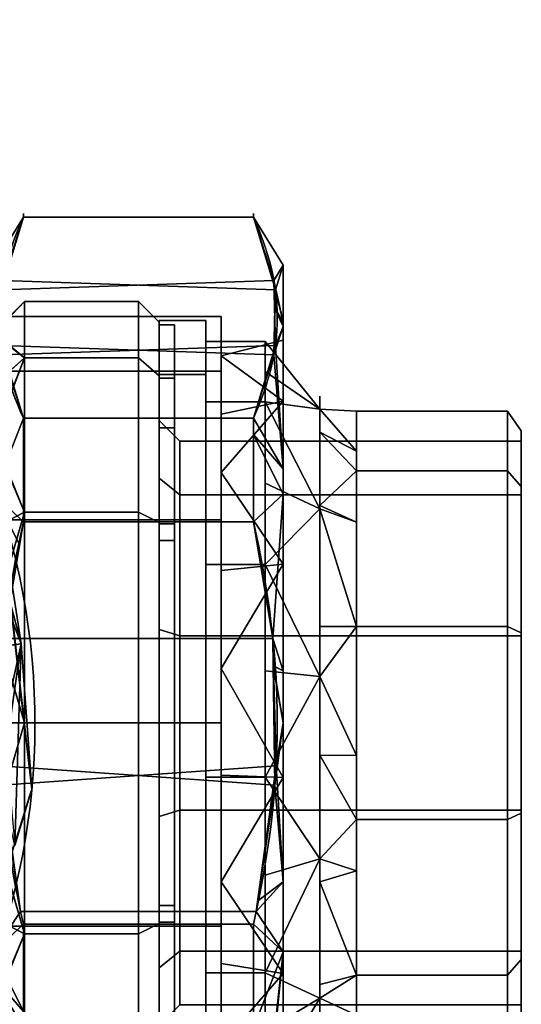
# Model space of a CAD drawing. Header units: millimetres. Extents: x -115 to 115, y -168 to 68.
# Tile 256 of 256: x 67 to 115, y -27 to 68. Entities that reach past the tile are written whole.
import ezdxf

# ---------------------------------------------------------------- set-up
doc = ezdxf.new("R2010")
doc.units = ezdxf.units.MM
for name, color, linetype, true_color in [('100', 7, 'Continuous', 0xffffff), ('102', 7, 'Continuous', 0xffffff), ('103', 7, 'Continuous', 0xffffff)]:
    doc.layers.add(name, color=color, linetype=linetype, true_color=true_color)

msp = doc.modelspace()

# ---------------------------------------------------------------- linework, layer by layer
at = {"layer": '100', "color": 163, "linetype": 'Continuous', "extrusion": (1, 0, 0)}
for centre, radius in [((0, 0, 67), 40.767), ((0, 0, 80), 38.767)]:
    msp.add_circle(centre, radius, dxfattribs=at)
at = {"layer": '100', "color": 163, "linetype": 'Continuous', "extrusion": (-1, 0, 0)}
msp.add_circle((0, 0, -78), 40.767, dxfattribs=at)
at = {"layer": '100', "color": 163, "linetype": 'Continuous', "extrusion": (0, 0, -1)}
for centre, radius in [((0, 0, -94), 68), ((0, 0, -81), 65)]:
    msp.add_arc(centre, radius, 283.06797, 256.93203, dxfattribs=at)
at = {"layer": '100', "color": 163, "linetype": 'Continuous'}
msp.add_arc((0, 0, 84), 68, 283.06797, 256.93203, dxfattribs=at)
for points in [[(67, 40.767), (67, 35.305, -20.383), (64, 37.612, -10.442)], [(67, 35.305, 20.383), (67, 40.767), (64, 37.769, 9.862)], [(67, 40.767), (64, 37.693, 0.01), (64, 37.769, 9.862)], [(64, 37.612, -10.442), (64, 37.693, 0.01), (67, 40.767)], [(78, 40.767), (67, 40.767), (67, 35.305, 20.383), (78, 35.305, 20.383)], [(78, 35.305, -20.383), (67, 35.305, -20.383), (67, 40.767), (78, 40.767)], [(78, 35.305, -20.383), (78, 40.767), (80, 38.767), (80, 33.573, -19.383)], [(78, 40.767), (78, 35.305, 20.383), (80, 33.573, 19.383), (80, 38.767)], [(80, -19.383, 33.573), (80, 38.767), (80, 33.573, 19.383)], [(80, -19.383, 33.573), (80, 33.573, -19.383), (80, 38.767)], [(64, 37.769, 9.862), (64, 32.639, 18.852), (67, 35.305, 20.383)], [(67, 35.305, -20.383), (64, 32.675, -18.854), (64, 37.612, -10.442)], [(67, 35.305, -20.383), (67, 20.383, -35.305), (64, 27.454, -27.749)], [(67, 20.383, 35.305), (67, 35.305, 20.383), (64, 27.705, 27.498)], [(67, 35.305, 20.383), (64, 32.639, 18.852), (64, 27.705, 27.498)], [(64, 27.454, -27.749), (64, 32.675, -18.854), (67, 35.305, -20.383)], [(78, 35.305, 20.383), (67, 35.305, 20.383), (67, 20.383, 35.305), (78, 20.383, 35.305)], [(78, 20.383, -35.305), (67, 20.383, -35.305), (67, 35.305, -20.383), (78, 35.305, -20.383)], [(78, 20.383, -35.305), (78, 35.305, -20.383), (80, 33.573, -19.383), (80, 19.383, -33.573)], [(78, 35.305, 20.383), (78, 20.383, 35.305), (80, 19.383, 33.573), (80, 33.573, 19.383)], [(80, -19.383, 33.573), (80, 19.383, -33.573), (80, 33.573, -19.383)], [(80, 33.573, 19.383), (80, 19.383, 33.573), (80, 0, 38.767), (80, -19.383, 33.573)], [(64, 27.705, 27.498), (64, 18.843, 32.644), (67, 20.383, 35.305)], [(67, 20.383, -35.305), (64, 18.866, -32.667), (64, 27.454, -27.749)], [(61.656, 20.579, 81), (61.681, 26.471, 81.879), (66.685, 7.638, 81.879)], [(66.685, 7.638, 81.879), (61.681, 26.471, 81.879), (64.502, 21.529, 84)], [(64.502, 21.529, 94), (61.681, 26.471, 96.121), (66.685, 7.638, 96.121)], [(66.685, 7.638, 96.121), (61.681, 26.471, 96.121), (61.819, 20.086, 97)], [(64.502, 21.529, 84), (66.101, 7.571, 84), (66.685, 7.638, 81.879)], [(66.685, 7.638, 96.121), (66.101, 7.571, 94), (64.502, 21.529, 94)], [(67.699, -6.387, 84), (64.562, 21.001, 84), (64.562, 21.001, 94), (67.699, -6.387, 94)], [(66.685, 7.638, 81.879), (63.184, 7.237, 81), (61.656, 20.579, 81)], [(61.819, 20.086, 97), (63.847, 7.281, 97), (66.685, 7.638, 96.121)], [(67, 20.383, -35.305), (67, 0, -40.767), (64, 10.04, -37.722)], [(67, 0, 40.767), (67, 20.383, 35.305), (64, 10.146, 37.693)], [(67, 20.383, 35.305), (64, 18.843, 32.644), (64, 10.146, 37.693)], [(64, 10.04, -37.722), (64, 18.866, -32.667), (67, 20.383, -35.305)], [(78, 20.383, 35.305), (67, 20.383, 35.305), (67, 0, 40.767), (78, 0, 40.767)], [(78, 0, -40.767), (67, 0, -40.767), (67, 20.383, -35.305), (78, 20.383, -35.305)], [(78, 0, -40.767), (78, 20.383, -35.305), (80, 19.383, -33.573), (80, 0, -38.767)], [(78, 20.383, 35.305), (78, 0, 40.767), (80, 0, 38.767), (80, 19.383, 33.573)], [(80, 19.383, -33.573), (80, -38.767), (80, -33.573, -19.383)], [(80, 19.383, -33.573), (80, -19.383, 33.573), (80, -33.573, 19.383), (80, -38.767)], [(80, -33.573, -19.383), (80, -19.383, -33.573), (80, 0, -38.767), (80, 19.383, -33.573)], [(64, 10.146, 37.693), (64, 0, 37.692), (67, 0, 40.767)], [(67, 0, -40.767), (64, 0, -37.723), (64, 10.04, -37.722)], [(64.713, -6.105, 81), (63.184, 7.237, 81), (66.685, 7.638, 81.879)], [(66.685, 7.638, 96.121), (63.847, 7.281, 97), (65, 0, 97)], [(66.685, 7.638, 81.879), (66.069, -11.839, 81.879), (64.713, -6.105, 81)], [(66.069, -11.839, 96.121), (66.685, 7.638, 96.121), (65, 0, 97)], [(67.699, -6.387, 84), (66.069, -11.839, 81.879), (66.685, 7.638, 81.879)], [(66.685, 7.638, 96.121), (66.069, -11.839, 96.121), (67.699, -6.387, 94)], [(66.685, 7.638, 81.879), (66.101, 7.571, 84), (67.699, -6.387, 84)], [(67.699, -6.387, 94), (66.101, 7.571, 94), (66.685, 7.638, 96.121)], [(67, 0, 40.767), (64, 0, 37.692), (64, -10.159, 37.69)], [(64, -10.159, 37.69), (67, -20.383, 35.305), (67, 0, 40.767)], [(64, -10.027, -37.725), (67, 0, -40.767), (67, -20.383, -35.305)], [(64, -10.027, -37.725), (64, 0, -37.723), (67, 0, -40.767)], [(78, -20.383, -35.305), (67, -20.383, -35.305), (67, 0, -40.767), (78, 0, -40.767)], [(78, 0, 40.767), (67, 0, 40.767), (67, -20.383, 35.305), (78, -20.383, 35.305)], [(78, 0, 40.767), (78, -20.383, 35.305), (80, -19.383, 33.573), (80, 0, 38.767)], [(78, -20.383, -35.305), (78, 0, -40.767), (80, 0, -38.767), (80, -19.383, -33.573)], [(67.699, -6.387, 84), (66.039, -11.715, 84), (66.069, -11.839, 81.879)], [(66.069, -11.839, 96.121), (66.039, -11.715, 94), (67.699, -6.387, 94)], [(67.699, -6.387, 94), (67.488, -7.065, 94), (67.488, -7.065, 84), (67.699, -6.387, 84)], [(59.337, -33.213, 84), (67.488, -7.065, 84), (67.488, -7.065, 94), (59.337, -33.213, 94)], [(67, -20.383, -35.305), (64, -18.866, -32.667), (64, -10.027, -37.725)], [(64, -10.159, 37.69), (64, -18.843, 32.644), (67, -20.383, 35.305)], [(67, -20.383, 35.305), (64, -18.843, 32.644), (64, -27.715, 27.488)], [(64, -27.445, -27.758), (64, -18.866, -32.667), (67, -20.383, -35.305)], [(78, -20.383, 35.305), (78, -35.305, 20.383), (80, -33.573, 19.383), (80, -19.383, 33.573)], [(78, -35.305, -20.383), (78, -20.383, -35.305), (80, -19.383, -33.573), (80, -33.573, -19.383)], [(64, -27.715, 27.488), (67, -35.305, 20.383), (67, -20.383, 35.305)], [(64, -27.445, -27.758), (67, -20.383, -35.305), (67, -35.305, -20.383)], [(78, -35.305, -20.383), (67, -35.305, -20.383), (67, -20.383, -35.305), (78, -20.383, -35.305)], [(78, -20.383, 35.305), (67, -20.383, 35.305), (67, -35.305, 20.383), (78, -35.305, 20.383)]]:
    msp.add_3dface(points, dxfattribs=at)
at = {"layer": '102', "color": 72, "linetype": 'Continuous', "extrusion": (1, 0, 0)}
for centre, radius in [((0, 0, 80), 38.9), ((0, 0, 84.5), 36.9), ((0, 0, 99.071), 30.15), ((0, 0, 115), 28.25), ((0, 0, 115), 27.25)]:
    msp.add_circle(centre, radius, dxfattribs=at)
at = {"layer": '102', "color": 72, "linetype": 'Continuous', "extrusion": (-1, 0, 0)}
for centre, radius in [((0, 0, -84.5), 38.9), ((0, 0, -90.25), 36.9), ((0, 0, -95.536), 31.614), ((0, 0, -113.67), 30.15), ((0, 0, -82), 27.25)]:
    msp.add_circle(centre, radius, dxfattribs=at)
at = {"layer": '102', "color": 72, "linetype": 'Continuous', "extrusion": (1, 5.78241e-16, 0)}
msp.add_circle((0, 0, 80), 29.25, dxfattribs=at)
at = {"layer": '102', "color": 72, "linetype": 'Continuous'}
for points in [[(80, 33.688, 19.45), (80, 38.9), (80, 29.25), (80, 23.664, 17.193)], [(80, 38.9), (80, 33.688, -19.45), (80, 23.664, -17.193), (80, 29.25)], [(84.5, 33.688, -19.45), (80, 33.688, -19.45), (80, 38.9), (84.5, 38.9)], [(84.5, 38.9), (80, 38.9), (80, 33.688, 19.45), (84.5, 33.688, 19.45)], [(84.5, 33.688, -19.45), (84.5, 38.9), (84.5, 36.9), (84.5, 31.042, -19.95)], [(84.5, 38.9), (84.5, 33.688, 19.45), (84.5, 31.042, 19.95), (84.5, 36.9)], [(90.25, 31.042, -19.95), (84.5, 31.042, -19.95), (84.5, 36.9), (90.25, 36.9)], [(90.25, 36.9), (84.5, 36.9), (84.5, 31.042, 19.95), (90.25, 31.042, 19.95)], [(95.536, 30.334, 8.907), (95.536, 30.334, -8.907), (90.25, 36.9)], [(95.536, 30.334, -8.907), (90.25, 33.971, -9.975), (90.25, 36.9)], [(90.25, 36.9), (90.25, 33.971, 9.975), (95.536, 30.334, 8.907)], [(80, 33.688, -19.45), (80, 19.45, -33.688), (80, 9.039, -27.818), (80, 23.664, -17.193)], [(80, 23.664, 17.193), (80, 9.039, 27.818), (80, 19.45, 33.688), (80, 33.688, 19.45)], [(84.5, 19.45, -33.688), (80, 19.45, -33.688), (80, 33.688, -19.45), (84.5, 33.688, -19.45)], [(84.5, 33.688, 19.45), (80, 33.688, 19.45), (80, 19.45, 33.688), (84.5, 19.45, 33.688)], [(84.5, 19.45, -33.688), (84.5, 33.688, -19.45), (84.5, 31.042, -19.95), (84.5, 15.329, -33.565)], [(84.5, 15.329, 33.565), (84.5, 31.042, 19.95), (84.5, 33.688, 19.45), (84.5, 19.45, 33.688)], [(95.536, 30.334, 8.907), (90.25, 33.971, 9.975), (90.25, 31.042, 19.95)], [(90.25, 31.042, -19.95), (90.25, 33.971, -9.975), (95.536, 30.334, -8.907)], [(90.25, 15.329, -33.565), (84.5, 15.329, -33.565), (84.5, 31.042, -19.95), (90.25, 31.042, -19.95)], [(90.25, 31.042, 19.95), (84.5, 31.042, 19.95), (84.5, 15.329, 33.565), (90.25, 15.329, 33.565)], [(95.536, 20.703, 23.893), (95.536, 30.334, 8.907), (90.25, 31.042, 19.95)], [(95.536, 20.703, -23.893), (90.25, 23.186, -26.758), (90.25, 31.042, -19.95)], [(90.25, 31.042, -19.95), (95.536, 30.334, -8.907), (95.536, 20.703, -23.893)], [(90.25, 31.042, 19.95), (90.25, 23.186, 26.758), (95.536, 20.703, 23.893)], [(99.071, 30.15), (95.536, 30.334), (95.536, 30.334, 8.907)], [(95.536, 30.334, 8.907), (99.071, 26.297, 11.858), (99.071, 30.15)], [(99.071, 30.15), (99.071, 26.297, -11.858), (95.536, 30.334, -8.907)], [(99.071, 26.297, -11.858), (95.536, 28.112, -12.364), (95.536, 30.334, -8.907)], [(95.536, 30.334, -8.907), (95.536, 30.334), (99.071, 30.15)], [(95.536, 30.334, 8.907), (95.536, 28.112, 12.364), (99.071, 26.297, 11.858)], [(113.67, 24.392, -17.722), (99.071, 24.392, -17.722), (99.071, 30.15), (113.67, 30.15)], [(113.67, 30.15), (99.071, 30.15), (99.071, 24.392, 17.722), (113.67, 24.392, 17.722)], [(113.67, 24.392, -17.722), (113.67, 30.15), (115, 28.25), (115, 22.855, -16.605)], [(113.67, 30.15), (113.67, 24.392, 17.722), (115, 22.855, 16.605), (115, 28.25)], [(82, 22.046, -16.017), (82, 27.25), (80, 29.25), (80, 23.664, -17.193)], [(82, 27.25), (82, 22.046, 16.017), (80, 23.664, 17.193), (80, 29.25)], [(95.536, 28.112, 12.364), (95.536, 21.016, 23.405), (99.071, 24.392, 17.722)], [(95.536, 28.112, -12.364), (99.071, 26.297, -11.858), (99.071, 24.392, -17.722)], [(99.071, 24.392, -17.722), (95.536, 21.016, -23.405), (95.536, 28.112, -12.364)], [(99.071, 24.392, 17.722), (99.071, 26.297, 11.858), (95.536, 28.112, 12.364)], [(115, 28.25), (115, 22.855, 16.605), (115, 22.046, 16.017), (115, 27.25)], [(115, 27.25), (115, 22.046, -16.017), (115, 22.855, -16.605), (115, 28.25)], [(115, 22.046, 16.017), (82, 22.046, 16.017), (82, 27.25), (115, 27.25)], [(115, 27.25), (82, 27.25), (82, 22.046, -16.017), (115, 22.046, -16.017)], [(95.536, 21.016, 23.405), (99.071, 19.404, 21.346), (99.071, 24.392, 17.722)], [(99.071, 24.392, -17.722), (99.071, 19.404, -21.346), (95.536, 21.016, -23.405)], [(113.67, 9.317, -28.674), (99.071, 9.317, -28.674), (99.071, 24.392, -17.722), (113.67, 24.392, -17.722)], [(113.67, 24.392, 17.722), (99.071, 24.392, 17.722), (99.071, 9.317, 28.674), (113.67, 9.317, 28.674)], [(113.67, 9.317, -28.674), (113.67, 24.392, -17.722), (115, 22.855, -16.605), (115, 8.73, -26.867)], [(113.67, 24.392, 17.722), (113.67, 9.317, 28.674), (115, 8.73, 26.867), (115, 22.855, 16.605)], [(82, 8.421, -25.916), (82, 22.046, -16.017), (80, 23.664, -17.193), (80, 9.039, -27.818)], [(82, 22.046, 16.017), (82, 8.421, 25.916), (80, 9.039, 27.818), (80, 23.664, 17.193)], [(95.536, 20.703, 23.893), (90.25, 23.186, 26.758), (90.25, 15.329, 33.565)], [(90.25, 15.329, -33.565), (90.25, 23.186, -26.758), (95.536, 20.703, -23.893)], [(115, 22.855, 16.605), (115, 8.73, 26.867), (115, 8.421, 25.916), (115, 22.046, 16.017)], [(115, 22.046, -16.017), (115, 8.421, -25.916), (115, 8.73, -26.867), (115, 22.855, -16.605)], [(115, 8.421, 25.916), (82, 8.421, 25.916), (82, 22.046, 16.017), (115, 22.046, 16.017)], [(115, 22.046, -16.017), (82, 22.046, -16.017), (82, 8.421, -25.916), (115, 8.421, -25.916)], [(99.071, 19.404, 21.346), (95.536, 21.016, 23.405), (95.536, 20.703, 23.893)], [(95.536, 20.703, -23.893), (95.536, 21.016, -23.405), (99.071, 19.404, -21.346)], [(90.25, 15.329, 33.565), (95.536, 4.499, 31.293), (95.536, 20.703, 23.893)], [(90.25, 15.329, -33.565), (95.536, 20.703, -23.893), (95.536, 4.499, -31.293)], [(95.536, 20.703, 23.893), (95.536, 9.323, 29.09), (99.071, 9.317, 28.674)], [(95.536, 20.703, -23.893), (99.071, 19.404, -21.346), (99.071, 9.317, -28.674)], [(99.071, 9.317, -28.674), (95.536, 9.323, -29.09), (95.536, 20.703, -23.893)], [(99.071, 9.317, 28.674), (99.071, 19.404, 21.346), (95.536, 20.703, 23.893)], [(80, -9.039, -27.818), (80, 9.039, -27.818), (80, 19.45, -33.688), (80, 0, -38.9)], [(80, 0, 38.9), (80, 19.45, 33.688), (80, 9.039, 27.818)], [(84.5, 0, -38.9), (80, 0, -38.9), (80, 19.45, -33.688), (84.5, 19.45, -33.688)], [(84.5, 19.45, 33.688), (80, 19.45, 33.688), (80, 0, 38.9), (84.5, 0, 38.9)], [(84.5, 19.45, 33.688), (84.5, 0, 38.9), (84.5, -5.251, 36.524), (84.5, 15.329, 33.565)], [(84.5, 15.329, -33.565), (84.5, -5.251, -36.524), (84.5, 0, -38.9), (84.5, 19.45, -33.688)], [(90.25, -5.251, -36.524), (84.5, -5.251, -36.524), (84.5, 15.329, -33.565), (90.25, 15.329, -33.565)], [(90.25, 15.329, 33.565), (84.5, 15.329, 33.565), (84.5, -5.251, 36.524), (90.25, -5.251, 36.524)], [(95.536, 4.499, -31.293), (90.25, 5.039, -35.045), (90.25, 15.329, -33.565)], [(90.25, 15.329, 33.565), (90.25, 5.039, 35.045), (95.536, 4.499, 31.293)], [(80, 9.039, 27.818), (80, -9.039, 27.818), (80, -19.45, 33.688), (80, 0, 38.9)], [(82, -8.421, -25.916), (82, 8.421, -25.916), (80, 9.039, -27.818), (80, -9.039, -27.818)], [(82, 8.421, 25.916), (82, -8.421, 25.916), (80, -9.039, 27.818), (80, 9.039, 27.818)], [(99.071, 9.317, 28.674), (95.536, 9.323, 29.09), (95.536, 4.499, 31.293)], [(95.536, 4.499, -31.293), (95.536, 9.323, -29.09), (99.071, 9.317, -28.674)], [(99.071, -3.152, 28.674), (99.071, 9.317, 28.674), (95.536, 4.499, 31.293)], [(95.536, 4.499, -31.293), (99.071, 9.317, -28.674), (99.071, -3.152, -28.674)], [(113.67, -9.317, -28.674), (99.071, -9.317, -28.674), (99.071, 9.317, -28.674), (113.67, 9.317, -28.674)], [(113.67, 9.317, 28.674), (99.071, 9.317, 28.674), (99.071, -9.317, 28.674), (113.67, -9.317, 28.674)], [(113.67, -9.317, -28.674), (113.67, 9.317, -28.674), (115, 8.73, -26.867), (115, -8.73, -26.867)], [(113.67, 9.317, 28.674), (113.67, -9.317, 28.674), (115, -8.73, 26.867), (115, 8.73, 26.867)], [(115, 8.73, 26.867), (115, -8.73, 26.867), (115, -8.421, 25.916), (115, 8.421, 25.916)], [(115, -8.73, -26.867), (115, 8.73, -26.867), (115, 8.421, -25.916), (115, -8.421, -25.916)], [(115, -8.421, 25.916), (82, -8.421, 25.916), (82, 8.421, 25.916), (115, 8.421, 25.916)], [(115, 8.421, -25.916), (82, 8.421, -25.916), (82, -8.421, -25.916), (115, -8.421, -25.916)], [(95.536, 4.499, 31.293), (90.25, 5.039, 35.045), (90.25, -5.251, 36.524)], [(90.25, -5.251, -36.524), (90.25, 5.039, -35.045), (95.536, 4.499, -31.293)], [(90.25, -5.251, 36.524), (95.536, -13.133, 28.758), (95.536, 4.499, 31.293)], [(95.536, 4.499, -31.293), (95.536, -13.133, -28.758), (90.25, -5.251, -36.524)], [(99.071, -3.152, -28.674), (95.536, -3.126, -30.196), (95.536, 4.499, -31.293)], [(95.536, 4.499, 31.293), (95.536, -3.126, 30.196), (99.071, -3.152, 28.674)], [(84.5, 0, 38.9), (80, 0, 38.9), (80, -19.45, 33.688), (84.5, -19.45, 33.688)], [(84.5, -19.45, -33.688), (84.5, 0, -38.9), (84.5, -5.251, -36.524)], [(80, 0, -38.9), (80, -19.45, -33.688), (80, -9.039, -27.818)], [(84.5, -19.45, -33.688), (80, -19.45, -33.688), (80, 0, -38.9), (84.5, 0, -38.9)], [(84.5, -5.251, 36.524), (84.5, 0, 38.9), (84.5, -19.45, 33.688)], [(95.536, -3.126, 30.196), (95.536, -13.133, 28.758), (99.071, -9.317, 28.674)], [(95.536, -3.126, -30.196), (99.071, -3.152, -28.674), (99.071, -9.317, -28.674)], [(99.071, -9.317, -28.674), (95.536, -13.133, -28.758), (95.536, -3.126, -30.196)], [(99.071, -9.317, 28.674), (99.071, -3.152, 28.674), (95.536, -3.126, 30.196)], [(84.5, -19.45, 33.688), (84.5, -24.164, 27.887), (84.5, -5.251, 36.524)], [(84.5, -5.251, -36.524), (84.5, -24.164, -27.887), (84.5, -19.45, -33.688)], [(90.25, -24.164, -27.887), (84.5, -24.164, -27.887), (84.5, -5.251, -36.524), (90.25, -5.251, -36.524)], [(90.25, -5.251, 36.524), (84.5, -5.251, 36.524), (84.5, -24.164, 27.887), (90.25, -24.164, 27.887)], [(95.536, -13.133, -28.758), (90.25, -14.708, -32.206), (90.25, -5.251, -36.524)], [(90.25, -5.251, 36.524), (90.25, -14.708, 32.206), (95.536, -13.133, 28.758)], [(82, -22.046, -16.017), (82, -8.421, -25.916), (80, -9.039, -27.818), (80, -23.664, -17.193)], [(82, -8.421, 25.916), (82, -22.046, 16.017), (80, -23.664, 17.193), (80, -9.039, 27.818)], [(115, -22.046, 16.017), (82, -22.046, 16.017), (82, -8.421, 25.916), (115, -8.421, 25.916)], [(115, -8.421, -25.916), (82, -8.421, -25.916), (82, -22.046, -16.017), (115, -22.046, -16.017)], [(115, -8.73, 26.867), (115, -22.855, 16.605), (115, -22.046, 16.017), (115, -8.421, 25.916)], [(115, -22.855, -16.605), (115, -8.73, -26.867), (115, -8.421, -25.916), (115, -22.046, -16.017)], [(80, -19.45, -33.688), (80, -33.688, -19.45), (80, -23.664, -17.193), (80, -9.039, -27.818)], [(80, -33.688, 19.45), (80, -19.45, 33.688), (80, -9.039, 27.818), (80, -23.664, 17.193)], [(99.071, -14.305, 25.05), (99.071, -9.317, 28.674), (95.536, -13.133, 28.758)], [(95.536, -13.133, -28.758), (99.071, -9.317, -28.674), (99.071, -14.305, -25.05)], [(113.67, -24.392, -17.722), (99.071, -24.392, -17.722), (99.071, -9.317, -28.674), (113.67, -9.317, -28.674)], [(113.67, -9.317, 28.674), (99.071, -9.317, 28.674), (99.071, -24.392, 17.722), (113.67, -24.392, 17.722)], [(113.67, -24.392, -17.722), (113.67, -9.317, -28.674), (115, -8.73, -26.867), (115, -22.855, -16.605)], [(113.67, -9.317, 28.674), (113.67, -24.392, 17.722), (115, -22.855, 16.605), (115, -8.73, 26.867)], [(95.536, -13.133, 28.758), (90.25, -14.708, 32.206), (90.25, -24.164, 27.887)], [(90.25, -24.164, 27.887), (95.536, -26.596, 17.092), (95.536, -13.133, 28.758)], [(90.25, -24.164, -27.887), (95.536, -13.133, -28.758), (95.536, -26.596, -17.092)], [(90.25, -24.164, -27.887), (90.25, -14.708, -32.206), (95.536, -13.133, -28.758)], [(95.536, -13.133, 28.758), (95.536, -15.343, 26.843), (99.071, -14.305, 25.05)], [(99.071, -14.305, -25.05), (95.536, -15.343, -26.843), (95.536, -13.133, -28.758)], [(95.536, -15.343, -26.843), (99.071, -14.305, -25.05), (99.071, -24.392, -17.722)], [(99.071, -24.392, 17.722), (99.071, -14.305, 25.05), (95.536, -15.343, 26.843)], [(95.536, -15.343, 26.843), (95.536, -25.276, 18.236), (99.071, -24.392, 17.722)], [(99.071, -24.392, -17.722), (95.536, -25.276, -18.236), (95.536, -15.343, -26.843)], [(84.5, -33.688, -19.45), (80, -33.688, -19.45), (80, -19.45, -33.688), (84.5, -19.45, -33.688)], [(84.5, -19.45, 33.688), (80, -19.45, 33.688), (80, -33.688, 19.45), (84.5, -33.688, 19.45)], [(84.5, -33.688, -19.45), (84.5, -19.45, -33.688), (84.5, -24.164, -27.887)], [(84.5, -24.164, 27.887), (84.5, -19.45, 33.688), (84.5, -33.688, 19.45)], [(82, -27.25), (82, -22.046, -16.017), (80, -23.664, -17.193), (80, -29.25)], [(82, -22.046, 16.017), (82, -27.25), (80, -29.25), (80, -23.664, 17.193)], [(115, -27.25), (82, -27.25), (82, -22.046, 16.017), (115, -22.046, 16.017)], [(115, -22.046, -16.017), (82, -22.046, -16.017), (82, -27.25), (115, -27.25)], [(115, -28.25), (115, -22.855, -16.605), (115, -22.046, -16.017), (115, -27.25)], [(115, -27.25), (115, -22.046, 16.017), (115, -22.855, 16.605), (115, -28.25)], [(80, -33.688, -19.45), (80, -38.9), (80, -29.25), (80, -23.664, -17.193)], [(80, -38.9), (80, -33.688, 19.45), (80, -23.664, 17.193), (80, -29.25)], [(113.67, -30.15), (113.67, -24.392, -17.722), (115, -22.855, -16.605), (115, -28.25)], [(113.67, -24.392, 17.722), (113.67, -30.15), (115, -28.25), (115, -22.855, 16.605)], [(84.5, -33.688, 19.45), (84.5, -35.405, 10.396), (84.5, -24.164, 27.887)], [(84.5, -24.164, -27.887), (84.5, -35.405, -10.396), (84.5, -33.688, -19.45)], [(90.25, -35.405, -10.396), (84.5, -35.405, -10.396), (84.5, -24.164, -27.887), (90.25, -24.164, -27.887)], [(90.25, -24.164, 27.887), (84.5, -24.164, 27.887), (84.5, -35.405, 10.396), (90.25, -35.405, 10.396)], [(95.536, -26.596, -17.092), (90.25, -29.785, -19.142), (90.25, -24.164, -27.887)], [(90.25, -24.164, 27.887), (90.25, -29.785, 19.142), (95.536, -26.596, 17.092)], [(99.071, -28.245, 5.864), (99.071, -24.392, 17.722), (95.536, -26.596, 17.092)], [(99.071, -24.392, 17.722), (95.536, -25.276, 18.236), (95.536, -26.596, 17.092)], [(95.536, -26.596, -17.092), (99.071, -24.392, -17.722), (99.071, -28.245, -5.864)], [(95.536, -26.596, -17.092), (95.536, -25.276, -18.236), (99.071, -24.392, -17.722)], [(113.67, -30.15), (99.071, -30.15), (99.071, -24.392, -17.722), (113.67, -24.392, -17.722)], [(113.67, -24.392, 17.722), (99.071, -24.392, 17.722), (99.071, -30.15), (113.67, -30.15)], [(95.536, -26.596, 17.092), (90.25, -29.785, 19.142), (90.25, -35.405, 10.396)], [(90.25, -35.405, 10.396), (95.536, -31.614), (95.536, -26.596, 17.092)], [(95.536, -26.596, -17.092), (95.536, -31.614), (90.25, -35.405, -10.396)], [(90.25, -35.405, -10.396), (90.25, -29.785, -19.142), (95.536, -26.596, -17.092)], [(99.071, -28.245, -5.864), (95.536, -29.783, -6.238), (95.536, -26.596, -17.092)], [(95.536, -26.596, 17.092), (95.536, -29.783, 6.238), (99.071, -28.245, 5.864)]]:
    msp.add_3dface(points, dxfattribs=at)
at = {"layer": '103', "color": 72, "linetype": 'Continuous'}
for p, q in [((66.887, 48.909, -5.788), (89.113, 48.909, -5.788)), ((89.113, 48.909, 5.788), (66.887, 48.909, 5.788)), ((89.113, 29.467, -39.462), (66.887, 29.467, -39.462)), ((66.887, 29.467, 39.462), (89.113, 29.467, 39.462)), ((89.113, 19.442, 45.25), (66.887, 19.442, 45.25)), ((66.887, 19.442, -45.25), (89.113, 19.442, -45.25)), ((66.887, -19.442, 45.25), (89.113, -19.442, 45.25)), ((89.113, -19.442, -45.25), (66.887, -19.442, -45.25))]:
    msp.add_line(p, q, dxfattribs=at)
at = {"layer": '103', "color": 72, "linetype": 'Continuous', "extrusion": (1, 5.78241e-16, 0)}
for centre, radius in [((0, 0, 92), 44.25), ((0, 0, 86), 39.288)]:
    msp.add_circle(centre, radius, dxfattribs=at)
at = {"layer": '103', "color": 72, "linetype": 'Continuous', "extrusion": (1, 0, 0)}
msp.add_circle((0, 0, 80), 38.5, dxfattribs=at)
at = {"layer": '103', "color": 72, "linetype": 'Continuous', "extrusion": (-1, 0, 0)}
for centre, radius in [((0, 0, -81.5), 38.5), ((0, 0, -86), 37), ((0, 0, -92), 37), ((0, 0, -80), 30), ((0, 0, -81.5), 30)]:
    msp.add_circle(centre, radius, dxfattribs=at)
at = {"layer": '103', "color": 72, "linetype": 'Continuous', "extrusion": (1, 0, 0)}
for start, end in [(353.25138, 6.74862), (293.25138, 306.74862), (53.25138, 66.74862), (113.25138, 126.74862), (233.25138, 246.74862)]:
    msp.add_arc((0, 0, 66.887), 49.25, start, end, dxfattribs=at)
at = {"layer": '103', "color": 72, "linetype": 'Continuous', "extrusion": (-1, 0, 0)}
for start, end in [(173.25138, 186.74862), (233.25138, 246.74862), (113.25138, 126.74862), (53.25138, 66.74862), (293.25138, 306.74862)]:
    msp.add_arc((0, 0, -89.113), 49.25, start, end, dxfattribs=at)
at = {"layer": '103', "color": 72, "linetype": 'Continuous'}
for points in [[(66.887, 29.467, -39.462), (65.427, 32.669, -33.915), (64.583, 35.895, -28.327), (64.572, 42.41, -17.044), (65.424, 45.7, -11.346), (66.887, 48.909, -5.788)], [(66.887, 48.909, 5.788), (65.427, 45.706, 11.335), (64.583, 42.48, 16.923), (64.572, 35.966, 28.206), (65.424, 32.676, 33.904), (66.887, 29.467, 39.462)], [(89.113, 48.909, -5.788), (90.573, 45.706, -11.335), (91.417, 42.48, -16.923), (91.428, 35.966, -28.206), (90.576, 32.676, -33.904), (89.113, 29.467, -39.462)], [(89.113, 29.467, 39.462), (90.573, 32.669, 33.915), (91.417, 35.895, 28.327), (91.428, 42.41, 17.044), (90.576, 45.7, 11.346), (89.113, 48.909, 5.788)], [(66.887, 19.442, 45.25), (65.441, 13.098, 45.25), (64.576, 6.502, 45.25), (64.579, -6.542, 45.25), (65.426, -13.033, 45.25), (66.887, -19.442, 45.25)], [(66.887, -19.442, -45.25), (65.426, -13.033, -45.25), (64.579, -6.542, -45.25), (64.576, 6.502, -45.25), (65.441, 13.098, -45.25), (66.887, 19.442, -45.25)], [(89.113, 19.442, -45.25), (90.559, 13.098, -45.25), (91.424, 6.502, -45.25), (91.421, -6.542, -45.25), (90.574, -13.033, -45.25), (89.113, -19.442, -45.25)], [(89.113, -19.442, 45.25), (90.574, -13.033, 45.25), (91.421, -6.542, 45.25), (91.424, 6.502, 45.25), (90.559, 13.098, 45.25), (89.113, 19.442, 45.25)]]:
    msp.add_open_spline(points, degree=3, knots=[0, 0, 0, 0, 0.5, 0.5, 1, 1, 1, 1], dxfattribs=at)
for points in [[(65.952, 45.819, 11.139), (66.887, 48.909, 5.788), (64, 44.25)], [(64, 44.25), (66.887, 48.909, -5.788), (65.882, 45.802, -11.169)], [(66.887, 48.909, 5.788), (66.887, 48.909, -5.788), (64, 44.25)], [(91.096, 42.775, 16.411), (89.113, 48.909, 5.788), (66.887, 48.909, 5.788), (64.762, 41.885, 17.954)], [(64.904, 42.775, -16.411), (66.887, 48.909, -5.788), (89.113, 48.909, -5.788), (91.238, 41.885, -17.954)], [(66.887, 48.909, 5.788), (89.113, 48.909, 5.788), (89.113, 48.909, -5.788), (66.887, 48.909, -5.788)], [(92, 44.25), (91.238, 41.885, -17.954), (89.113, 48.909, -5.788)], [(92, 44.25), (89.113, 48.909), (89.113, 48.909, 5.788)], [(89.113, 48.909, 5.788), (91.096, 42.775, 16.411), (92, 44.25)], [(89.113, 48.909, -5.788), (89.113, 48.909), (92, 44.25)], [(92, 38.769, 20.454), (92, 44.25), (91.096, 42.775, 16.411)], [(91.238, 41.885, -17.954), (92, 44.25), (92, 38.769, -20.454)], [(92, 38.322, -22.125), (92, 44.25), (92, 37), (92, 31.126, -20.004)], [(92, 44.25), (92, 38.322, 22.125), (92, 31.126, 20.004), (92, 37)], [(91.238, 41.885, -17.954), (91.096, 35.6, -28.839), (64.762, 36.491, -27.296), (64.904, 42.775, -16.411)], [(91.238, 36.491, 27.296), (91.096, 42.775, 16.411), (64.762, 41.885, 17.954), (64.904, 35.6, 28.839)], [(91.096, 42.775, 16.411), (91.156, 40.108, 21.031), (92, 38.769, 20.454)], [(92, 38.769, -20.454), (91.198, 40.107, -21.033), (91.238, 41.885, -17.954)], [(91.096, 35.6, -28.839), (91.198, 40.107, -21.033), (92, 38.322, -22.125)], [(92, 38.322, 22.125), (91.156, 40.108, 21.031), (91.238, 36.491, 27.296)], [(92, 38.322, 22.125), (92, 38.769, 20.454), (91.156, 40.108, 21.031)], [(91.198, 40.107, -21.033), (92, 38.769, -20.454), (92, 38.322, -22.125)], [(86, 39.288), (65.5, 39.288), (65.5, 34.024, -19.644), (86, 34.024, -19.644)], [(86, 34.024, 19.644), (65.5, 34.024, 19.644), (65.5, 39.288), (86, 39.288)], [(86, 39.288), (86, 35.501, -10.424), (86, 35.501, 10.424)], [(86, 39.288), (86, 34.024, -19.644), (86, 35.501, -10.424)], [(86, 35.501, 10.424), (86, 34.024, 19.644), (86, 39.288)], [(80, 38.5), (80, 33.342, -19.25), (80, 28.532, -9.271)], [(80, 28.532, -9.271), (80, 28.532, 9.271), (80, 33.342, 19.25), (80, 38.5)], [(81.5, 38.5), (80, 38.5), (80, 33.342, 19.25), (81.5, 33.342, 19.25)], [(81.5, 33.342, -19.25), (80, 33.342, -19.25), (80, 38.5), (81.5, 38.5)], [(81.5, 38.5), (81.5, 33.342, 19.25), (81.5, 28.532, 9.271)], [(81.5, 28.532, 9.271), (81.5, 28.532, -9.271), (81.5, 33.342, -19.25), (81.5, 38.5)], [(92, 38.322, -22.125), (92, 24.583, -35.863), (91.096, 35.6, -28.839)], [(91.238, 36.491, 27.296), (92, 24.583, 35.863), (92, 38.322, 22.125)], [(92, 22.125, -38.322), (92, 38.322, -22.125), (92, 31.126, -20.004), (92, 15.37, -33.656)], [(92, 15.37, 33.656), (92, 31.126, 20.004), (92, 38.322, 22.125), (92, 22.125, 38.322)], [(91.096, 35.6, -28.839), (89.113, 29.467, -39.462), (66.887, 29.467, -39.462), (64.762, 36.491, -27.296)], [(64.904, 35.6, 28.839), (66.887, 29.467, 39.462), (89.113, 29.467, 39.462), (91.238, 36.491, 27.296)], [(86, 35.501, 10.424), (92, 37), (92, 31.126, 20.004)], [(92, 31.126, -20.004), (92, 37), (86, 35.501, -10.424)], [(92, 37), (86, 35.501), (86, 35.501, -10.424)], [(86, 35.501, 10.424), (86, 35.501), (92, 37)], [(92, 24.583, 35.863), (91.238, 36.491, 27.296), (89.113, 29.467, 39.462)], [(92, 31.126, 20.004), (86, 29.866, 19.193), (86, 35.501, 10.424)], [(86, 35.501, -10.424), (86, 29.866, -19.193), (92, 31.126, -20.004)], [(86, 34.024, 19.644), (86, 35.501, 10.424), (86, 24.23, 27.963)], [(86, 24.23, -27.963), (86, 35.501, -10.424), (86, 34.024, -19.644)], [(89.113, 29.467, -39.462), (91.096, 35.6, -28.839), (92, 24.583, -35.863)], [(64, 22.125, 38.322), (66.887, 29.467, 39.462), (65.245, 34.544, 30.669)], [(65.357, 34.523, -30.705), (66.887, 29.467, -39.462), (64, 22.125, -38.322)], [(86, 34.024, -19.644), (65.5, 34.024, -19.644), (65.5, 19.644, -34.024), (86, 19.644, -34.024)], [(86, 19.644, 34.024), (65.5, 19.644, 34.024), (65.5, 34.024, 19.644), (86, 34.024, 19.644)], [(80, 19.25, 33.342), (80, 33.342, 19.25), (80, 28.532, 9.271), (80, 17.634, 24.271)], [(80, 17.634, -24.271), (80, 28.532, -9.271), (80, 33.342, -19.25), (80, 19.25, -33.342)], [(81.5, 33.342, 19.25), (80, 33.342, 19.25), (80, 19.25, 33.342), (81.5, 19.25, 33.342)], [(81.5, 19.25, -33.342), (80, 19.25, -33.342), (80, 33.342, -19.25), (81.5, 33.342, -19.25)], [(81.5, 19.25, -33.342), (81.5, 33.342, -19.25), (81.5, 28.532, -9.271), (81.5, 17.634, -24.271)], [(81.5, 17.634, 24.271), (81.5, 28.532, 9.271), (81.5, 33.342, 19.25), (81.5, 19.25, 33.342)], [(86, 34.024, -19.644), (86, 19.644, -34.024), (86, 24.23, -27.963)], [(86, 24.23, 27.963), (86, 19.644, 34.024), (86, 34.024, 19.644)], [(92, 31.126, 20.004), (92, 15.37, 33.656), (86, 24.23, 27.963)], [(92, 15.37, -33.656), (92, 31.126, -20.004), (86, 24.23, -27.963)], [(92, 31.126, -20.004), (86, 29.866, -19.193), (86, 24.23, -27.963)], [(86, 24.23, 27.963), (86, 29.866, 19.193), (92, 31.126, 20.004)], [(64, 22.125, 38.322), (66.887, 19.442, 45.25), (66.887, 29.467, 39.462)], [(66.887, 29.467, -39.462), (66.887, 19.442, -45.25), (64, 22.125, -38.322)], [(66.887, 19.442, 45.25), (89.113, 19.442, 45.25), (89.113, 29.467, 39.462), (66.887, 29.467, 39.462)], [(66.887, 29.467, -39.462), (89.113, 29.467, -39.462), (89.113, 19.442, -45.25), (66.887, 19.442, -45.25)], [(92, 24.583, -35.863), (89.113, 27.886, -40.375), (89.113, 29.467, -39.462)], [(89.113, 29.467, 39.462), (89.113, 27.886, 40.375), (92, 24.583, 35.863)], [(80, 28.532, 9.271), (81.5, 28.532, 9.271), (81.5, 17.634, 24.271), (80, 17.634, 24.271)], [(80, 28.532, -9.271), (81.5, 28.532, -9.271), (81.5, 28.532, 9.271), (80, 28.532, 9.271)], [(80, 17.634, -24.271), (81.5, 17.634, -24.271), (81.5, 28.532, -9.271), (80, 28.532, -9.271)], [(89.113, 27.886, -40.375), (92, 24.583, -35.863), (92, 22.125, -38.322)], [(92, 22.125, 38.322), (89.113, 27.886, 40.375), (89.113, 19.442, 45.25)], [(92, 22.125, 38.322), (92, 24.583, 35.863), (89.113, 27.886, 40.375)], [(89.113, 19.442, -45.25), (89.113, 27.886, -40.375), (92, 22.125, -38.322)], [(92, 15.37, 33.656), (86, 14.748, 32.293), (86, 24.23, 27.963)], [(86, 24.23, -27.963), (86, 14.748, -32.293), (92, 15.37, -33.656)], [(86, 19.644, -34.024), (86, 0, -39.288), (86, 5.266, -36.623), (86, 24.23, -27.963)], [(86, 24.23, 27.963), (86, 5.266, 36.623), (86, 0, 39.288), (86, 19.644, 34.024)], [(64, 22.125, -38.322), (66.887, 19.442, -45.25), (66.519, 17.245, -45.25)], [(66.519, 17.245, 45.25), (66.887, 19.442, 45.25), (64, 22.125, 38.322)], [(90.999, 8.179, -45.25), (89.113, 19.442, -45.25), (92, 22.125, -38.322)], [(92, 22.125, 38.322), (89.113, 19.442, 45.25), (90.999, 8.179, 45.25)], [(92, 22.125, -38.322), (92, 5.057, -42.895), (90.999, 8.179, -45.25)], [(90.999, 8.179, 45.25), (92, 5.057, 42.895), (92, 22.125, 38.322)], [(92, 22.125, 38.322), (92, 0, 44.25), (92, -5.266, 36.623), (92, 15.37, 33.656)], [(92, 15.37, -33.656), (92, -5.266, -36.623), (92, 0, -44.25), (92, 22.125, -38.322)], [(90.999, 8.179, 45.25), (89.113, 19.442, 45.25), (66.887, 19.442, 45.25), (65.001, 8.179, 45.25)], [(65.001, 8.179, -45.25), (66.887, 19.442, -45.25), (89.113, 19.442, -45.25), (90.999, 8.179, -45.25)], [(86, 19.644, -34.024), (65.5, 19.644, -34.024), (65.5, 0, -39.288), (86, 0, -39.288)], [(86, 0, 39.288), (65.5, 0, 39.288), (65.5, 19.644, 34.024), (86, 19.644, 34.024)], [(80, 19.25, -33.342), (80, 0, -38.5), (80, 0, -30), (80, 17.634, -24.271)], [(80, 17.634, 24.271), (80, 0, 30), (80, 0, 38.5), (80, 19.25, 33.342)], [(81.5, 19.25, 33.342), (80, 19.25, 33.342), (80, 0, 38.5), (81.5, 0, 38.5)], [(81.5, 0, -38.5), (80, 0, -38.5), (80, 19.25, -33.342), (81.5, 19.25, -33.342)], [(81.5, 19.25, 33.342), (81.5, 0, 38.5), (81.5, 0, 30), (81.5, 17.634, 24.271)], [(81.5, 17.634, -24.271), (81.5, 0, -30), (81.5, 0, -38.5), (81.5, 19.25, -33.342)], [(80, 17.634, 24.271), (81.5, 17.634, 24.271), (81.5, 0, 30), (80, 0, 30)], [(80, 0, -30), (81.5, 0, -30), (81.5, 17.634, -24.271), (80, 17.634, -24.271)], [(86, 5.266, 36.623), (92, 15.37, 33.656), (92, -5.266, 36.623)], [(92, 15.37, -33.656), (86, 14.748, -32.293), (86, 5.266, -36.623)], [(86, 5.266, -36.623), (92, -5.266, -36.623), (92, 15.37, -33.656)], [(86, 5.266, 36.623), (86, 14.748, 32.293), (92, 15.37, 33.656)], [(64.687, -4.155, -45.25), (65.001, 8.179, -45.25), (90.999, 8.179, -45.25), (91.193, -6.008, -45.25)], [(91.313, -4.155, 45.25), (90.999, 8.179, 45.25), (65.001, 8.179, 45.25), (64.807, -6.008, 45.25)], [(92, 5.057, -42.895), (91.035, 5.535, -45.25), (90.999, 8.179, -45.25)], [(90.999, 8.179, 45.25), (91.067, 5.529, 45.25), (92, 5.057, 42.895)], [(92, -5.266, 36.623), (86, -5.052, 35.14), (86, 5.266, 36.623)], [(86, 5.266, -36.623), (86, -5.052, -35.14), (92, -5.266, -36.623)], [(86, 0, -39.288), (86, -19.644, -34.024), (86, -15.37, -33.656), (86, 5.266, -36.623)], [(86, -19.644, 34.024), (86, 0, 39.288), (86, 5.266, 36.623), (86, -15.37, 33.656)], [(91.193, -6.008, -45.25), (91.035, 5.535, -45.25), (92, 0, -44.25)], [(91.035, 5.535, -45.25), (92, 5.057, -42.895), (92, 0, -44.25)], [(91.067, 5.529, 45.25), (91.313, -4.155, 45.25), (92, 0, 44.25)], [(92, 0, 44.25), (92, 5.057, 42.895), (91.067, 5.529, 45.25)], [(86, 0, -39.288), (65.5, 0, -39.288), (65.5, -19.644, -34.024), (86, -19.644, -34.024)], [(86, -19.644, 34.024), (65.5, -19.644, 34.024), (65.5, 0, 39.288), (86, 0, 39.288)], [(80, -17.634, -24.271), (81.5, -17.634, -24.271), (81.5, 0, -30), (80, 0, -30)], [(80, 0, 30), (81.5, 0, 30), (81.5, -17.634, 24.271), (80, -17.634, 24.271)], [(80, -17.634, -24.271), (80, 0, -30), (80, 0, -38.5), (80, -19.25, -33.342)], [(80, -19.25, 33.342), (80, 0, 38.5), (80, 0, 30), (80, -17.634, 24.271)], [(81.5, -19.25, -33.342), (80, -19.25, -33.342), (80, 0, -38.5), (81.5, 0, -38.5)], [(81.5, 0, 38.5), (80, 0, 38.5), (80, -19.25, 33.342), (81.5, -19.25, 33.342)], [(81.5, 0, 38.5), (81.5, -19.25, 33.342), (81.5, -17.634, 24.271), (81.5, 0, 30)], [(81.5, -19.25, -33.342), (81.5, 0, -38.5), (81.5, 0, -30), (81.5, -17.634, -24.271)], [(92, -15.359, 40.135), (92, 0, 44.25), (91.313, -4.155, 45.25)], [(92, 0, 44.25), (92, -22.125, 38.322), (92, -24.23, 27.963), (92, -5.266, 36.623)], [(92, 0, -44.25), (92, -15.359, -40.135), (91.193, -6.008, -45.25)], [(92, -22.125, -38.322), (92, 0, -44.25), (92, -5.266, -36.623), (92, -24.23, -27.963)], [(91.193, -6.008, -45.25), (89.386, -18.213, -45.25), (66.614, -18.213, -45.25), (64.687, -4.155, -45.25)], [(64.807, -6.008, 45.25), (66.614, -18.213, 45.25), (89.386, -18.213, 45.25), (91.313, -4.155, 45.25)], [(91.313, -4.155, 45.25), (89.523, -17.215, 45.25), (92, -15.359, 40.135)], [(64, -5.057, 42.895), (64, -22.125, 38.322), (66.614, -18.213, 45.25)], [(66.614, -18.213, 45.25), (64.807, -6.008, 45.25), (64, -5.057, 42.895)], [(64, -5.057, -42.895), (64.874, -5.519, -45.25), (66.614, -18.213, -45.25)], [(66.614, -18.213, -45.25), (64, -22.125, -38.322), (64, -5.057, -42.895)], [(92, -5.266, -36.623), (86, -5.052, -35.14), (86, -15.37, -33.656)], [(86, -15.37, 33.656), (86, -5.052, 35.14), (92, -5.266, 36.623)], [(86, -15.37, 33.656), (92, -5.266, 36.623), (92, -24.23, 27.963)], [(92, -24.23, -27.963), (92, -5.266, -36.623), (86, -15.37, -33.656)], [(92, -15.359, -40.135), (89.535, -17.208, -45.25), (91.193, -6.008, -45.25)], [(92, -24.23, 27.963), (86, -23.248, 26.83), (86, -15.37, 33.656)], [(86, -15.37, -33.656), (86, -23.248, -26.83), (92, -24.23, -27.963)], [(86, -34.024, 19.644), (86, -19.644, 34.024), (86, -15.37, 33.656), (86, -31.126, 20.004)], [(86, -31.126, -20.004), (86, -15.37, -33.656), (86, -19.644, -34.024), (86, -34.024, -19.644)], [(92, -15.359, -40.135), (92, -22.125, -38.322), (89.386, -18.213, -45.25)], [(89.386, -18.213, -45.25), (89.535, -17.208, -45.25), (92, -15.359, -40.135)], [(92, -15.359, 40.135), (89.523, -17.215, 45.25), (89.386, -18.213, 45.25)], [(89.386, -18.213, 45.25), (92, -22.125, 38.322), (92, -15.359, 40.135)], [(80, -28.532, -9.271), (81.5, -28.532, -9.271), (81.5, -17.634, -24.271), (80, -17.634, -24.271)], [(80, -17.634, 24.271), (81.5, -17.634, 24.271), (81.5, -28.532, 9.271), (80, -28.532, 9.271)], [(80, -19.25, -33.342), (80, -33.342, -19.25), (80, -28.532, -9.271), (80, -17.634, -24.271)], [(80, -33.342, 19.25), (80, -19.25, 33.342), (80, -17.634, 24.271), (80, -28.532, 9.271)], [(81.5, -19.25, 33.342), (81.5, -33.342, 19.25), (81.5, -28.532, 9.271), (81.5, -17.634, 24.271)], [(81.5, -17.634, -24.271), (81.5, -28.532, -9.271), (81.5, -33.342, -19.25), (81.5, -19.25, -33.342)], [(66.887, -19.442, 45.25), (66.614, -18.213, 45.25), (64, -22.125, 38.322)], [(64, -22.125, -38.322), (66.614, -18.213, -45.25), (66.887, -19.442, -45.25)], [(66.614, -18.213, 45.25), (66.887, -19.442, 45.25), (89.113, -19.442, 45.25), (89.386, -18.213, 45.25)], [(89.386, -18.213, -45.25), (89.113, -19.442, -45.25), (66.887, -19.442, -45.25), (66.614, -18.213, -45.25)], [(92, -22.125, -38.322), (89.113, -19.442, -45.25), (89.386, -18.213, -45.25)], [(89.386, -18.213, 45.25), (89.113, -19.442, 45.25), (92, -22.125, 38.322)], [(64, -22.125, 38.322), (66.887, -27.886, 40.375), (66.887, -19.442, 45.25)], [(66.887, -19.442, -45.25), (66.887, -27.886, -40.375), (64, -22.125, -38.322)], [(86, -19.644, -34.024), (65.5, -19.644, -34.024), (65.5, -34.024, -19.644), (86, -34.024, -19.644)], [(86, -34.024, 19.644), (65.5, -34.024, 19.644), (65.5, -19.644, 34.024), (86, -19.644, 34.024)], [(66.887, -19.442, -45.25), (89.113, -19.442, -45.25), (89.113, -29.467, -39.462), (66.887, -29.467, -39.462)], [(66.887, -29.467, 39.462), (89.113, -29.467, 39.462), (89.113, -19.442, 45.25), (66.887, -19.442, 45.25)], [(81.5, -33.342, -19.25), (80, -33.342, -19.25), (80, -19.25, -33.342), (81.5, -19.25, -33.342)], [(81.5, -19.25, 33.342), (80, -19.25, 33.342), (80, -33.342, 19.25), (81.5, -33.342, 19.25)], [(92, -22.125, 38.322), (89.113, -19.442, 45.25), (89.113, -29.467, 39.462)], [(89.113, -29.467, -39.462), (89.113, -19.442, -45.25), (92, -22.125, -38.322)], [(66.887, -27.886, -40.375), (64, -24.583, -35.863), (64, -22.125, -38.322)], [(64, -22.125, 38.322), (64, -24.583, 35.863), (66.887, -27.886, 40.375)], [(90.642, -34.523, -30.705), (89.113, -29.467, -39.462), (92, -22.125, -38.322)], [(92, -22.125, 38.322), (89.113, -29.467, 39.462), (90.755, -34.544, 30.669)], [(92, -22.125, -38.322), (92, -32.113, -28.334), (90.642, -34.523, -30.705)], [(90.755, -34.544, 30.669), (92, -32.113, 28.334), (92, -22.125, 38.322)], [(92, -35.501, 10.424), (92, -24.23, 27.963), (92, -22.125, 38.322), (92, -38.322, 22.125)], [(92, -24.23, -27.963), (92, -35.501, -10.424), (92, -38.322, -22.125), (92, -22.125, -38.322)], [(92, -24.23, -27.963), (86, -23.248, -26.83), (86, -31.126, -20.004)], [(86, -31.126, 20.004), (86, -23.248, 26.83), (92, -24.23, 27.963)], [(64, -24.583, 35.863), (64.762, -36.491, 27.296), (66.887, -29.467, 39.462)], [(66.887, -29.467, 39.462), (66.887, -27.886, 40.375), (64, -24.583, 35.863)], [(64, -24.583, -35.863), (66.887, -27.886, -40.375), (66.887, -29.467, -39.462)], [(66.887, -29.467, -39.462), (64.904, -35.6, -28.839), (64, -24.583, -35.863)], [(86, -31.126, 20.004), (92, -24.23, 27.963), (92, -35.501, 10.424)], [(92, -35.501, -10.424), (92, -24.23, -27.963), (86, -31.126, -20.004)]]:
    msp.add_3dface(points, dxfattribs=at)

doc.saveas('drawing.dxf')
